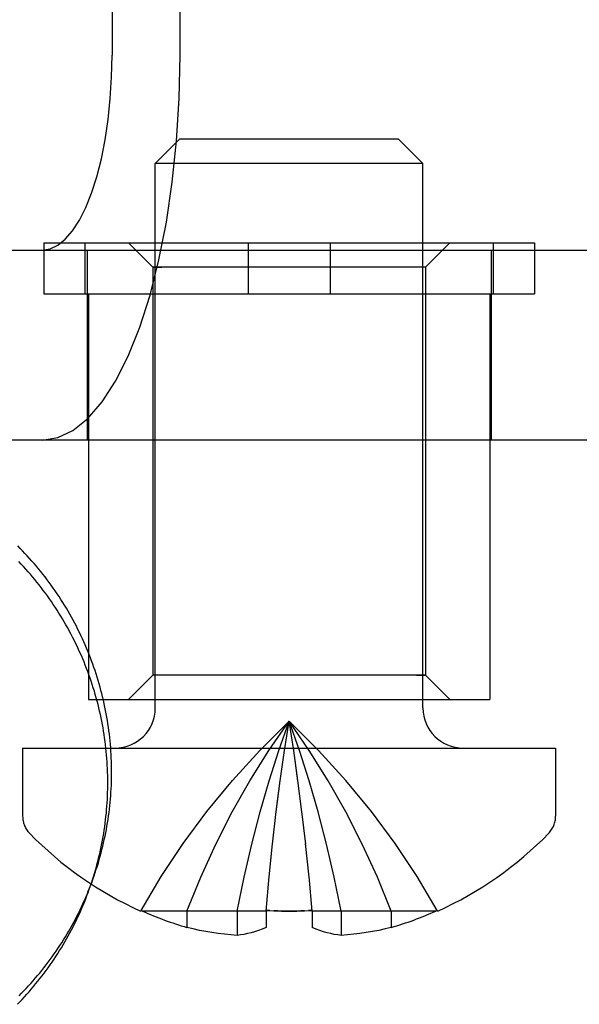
# Model space of a CAD drawing. Header units: inches. Extents: x 0 to 236, y 0 to 153.
# Tile 37 of 95: x 92.309 to 92.539, y 54.71 to 55.115. Entities that reach past the tile are written whole.
import ezdxf

# ---------------------------------------------------------------- set-up
doc = ezdxf.new("R2010")
doc.units = ezdxf.units.IN
doc.header["$LTSCALE"] = 12.9861111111
doc.header["$MEASUREMENT"] = 0
doc.linetypes.add('HIDDEN', pattern=[0.2, 0.1, -0.1])
doc.layers.add('DEFAULT_2', color=8, linetype='HIDDEN')

msp = doc.modelspace()

# ---------------------------------------------------------------- linework, layer by layer
at = {"layer": 'DEFAULT_2', "color": 8, "linetype": 'HIDDEN'}
for p, q in [((92.3469906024, 55.52400090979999), (92.3469906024, 55.10000090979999)), ((92.3749433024, 55.10000090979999), (92.3749433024, 55.52400090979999)), ((92.37475553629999, 55.0655008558), (92.3647555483, 55.0555008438)), ((92.46475548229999, 55.06550090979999), (92.37475548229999, 55.06550090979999)), ((92.4647554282, 55.0655008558), (92.47475541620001, 55.0555008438)), ((92.3647554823, 54.83200090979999), (92.3647554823, 55.0555009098)), ((92.4747554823, 55.0555009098), (92.3647554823, 55.0555009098)), ((92.4747554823, 54.83200090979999), (92.4747554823, 55.0555009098)), ((92.31896193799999, 55.0230009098), (92.31896193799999, 55.0020009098)), ((92.31896193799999, 55.0230009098), (92.5205490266, 55.0230009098)), ((92.33585130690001, 55.0230009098), (92.33585130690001, 55.0020009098)), ((92.3637554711, 55.0130008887), (92.3537554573, 55.0230008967)), ((92.4028661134, 55.0230009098), (92.4028661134, 55.0020009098)), ((92.43664485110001, 55.0230009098), (92.43664485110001, 55.0020009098)), ((92.4757554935, 55.0130008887), (92.4857555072, 55.0230008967)), ((92.5036596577, 55.0230009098), (92.5036596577, 55.0020009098)), ((92.5205490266, 55.0230009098), (92.5205490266, 55.0020009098)), ((92.2355010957, 55.0200009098), (92.6100650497, 55.0200009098)), ((92.33675548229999, 55.0200009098), (92.33675548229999, 54.94200090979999)), ((92.50275548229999, 55.0200009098), (92.50275548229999, 54.94200090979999)), ((92.3637554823, 55.0130008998), (92.3637554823, 54.8455009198)), ((92.3637554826, 55.0130008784), (92.3674749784, 55.0130009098)), ((92.47575548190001, 55.0130008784), (92.3637554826, 55.0130008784)), ((92.47575548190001, 55.0130008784), (92.47203598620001, 55.0130009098)), ((92.4757554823, 55.0130008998), (92.4757554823, 54.8455009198)), ((92.31896193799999, 55.0020009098), (92.5205490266, 55.0020009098)), ((92.3372554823, 55.0020009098), (92.3372554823, 54.8355009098)), ((92.5022554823, 55.0020009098), (92.5022554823, 54.8355009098)), ((92.6100650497, 54.94200090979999), (92.2355010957, 54.94200090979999)), ((92.3637554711, 54.845500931), (92.3537554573, 54.83550092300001)), ((92.3674749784, 54.84550090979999), (92.3637554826, 54.8455009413)), ((92.47575548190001, 54.8455009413), (92.3637554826, 54.8455009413)), ((92.47203598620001, 54.84550090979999), (92.47575548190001, 54.8455009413)), ((92.4757554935, 54.845500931), (92.4857555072, 54.83550092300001)), ((92.3372562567, 54.8355009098), (92.50225470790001, 54.8355009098)), ((92.41787773, 54.8145301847), (92.41975548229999, 54.8265731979)), ((92.3102554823, 54.81550090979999), (92.3102554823, 54.78750090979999)), ((92.3102554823, 54.81550090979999), (92.5292554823, 54.81550090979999)), ((92.5292554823, 54.81550090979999), (92.5292554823, 54.78750090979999)), ((92.4161177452, 54.8021043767), (92.4178834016, 54.8145683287)), ((92.4144755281, 54.7892957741), (92.4161177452, 54.8021043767)), ((92.4250354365, 54.7892957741), (92.4233826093, 54.80218304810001)), ((92.426559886, 54.7761043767), (92.4250206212, 54.7894173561)), ((92.4115443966, 54.7625301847), (92.4129693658, 54.7762712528)), ((92.42796656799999, 54.7625301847), (92.42654159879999, 54.7762712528)), ((92.4102554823, 54.7485731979), (92.4115654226, 54.7627447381)), ((92.4292554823, 54.7485731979), (92.427945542, 54.7627447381)), ((92.3589033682, 54.748837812), (92.35875478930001, 54.7485735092)), ((92.3589033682, 54.748837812), (92.3594997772, 54.7485731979)), ((92.4102554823, 54.7485731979), (92.359499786, 54.7485731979)), ((92.37775548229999, 54.7485731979), (92.37775548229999, 54.74186511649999)), ((92.3983596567, 54.7485731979), (92.3983596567, 54.7386085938)), ((92.4102785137, 54.748837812), (92.4102554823, 54.7485731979)), ((92.4102554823, 54.7485731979), (92.4102554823, 54.74186511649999)), ((92.4118492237, 54.748757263), (92.4102785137, 54.748837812)), ((92.4292324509, 54.748837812), (92.4276624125, 54.7487572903)), ((92.4292324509, 54.748837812), (92.4292554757, 54.7485732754)), ((92.4292554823, 54.7485731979), (92.4292554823, 54.74186511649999)), ((92.4800111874, 54.7485731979), (92.4292554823, 54.7485731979)), ((92.44115130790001, 54.7485731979), (92.44115130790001, 54.7386085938)), ((92.46175548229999, 54.7485731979), (92.46175548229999, 54.74186511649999)), ((92.48060759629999, 54.748837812), (92.4800111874, 54.7485731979)), ((92.48060759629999, 54.748837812), (92.4807561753, 54.7485735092))]:
    msp.add_line(p, q, dxfattribs=at)
for points in [[(92.3183211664, 54.94200090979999), (92.32469994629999, 54.9430160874), (92.330920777, 54.9459622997), (92.33702116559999, 54.9508761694), (92.3428885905, 54.9576478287), (92.3484441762, 54.9662264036), (92.3536244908, 54.97647153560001), (92.3583566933, 54.98828465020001), (92.3625901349, 55.0014895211), (92.36626166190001, 55.0159448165), (92.3693359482, 55.0314472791), (92.3717626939, 55.0478199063), (92.37352366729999, 55.0648426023), (92.37457949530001, 55.082201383), (92.3749433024, 55.10000090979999)], [(92.3183211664, 55.0200009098), (92.3215509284, 55.0205149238), (92.32470071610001, 55.0220066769), (92.3277895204, 55.0244947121), (92.33076036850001, 55.0279234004), (92.3335733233, 55.0322669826), (92.3361962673, 55.0374543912), (92.3385923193, 55.0434357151), (92.340735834, 55.0501217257), (92.342594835, 55.0574408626), (92.3441514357, 55.0652902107), (92.3453801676, 55.07358014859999), (92.34627179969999, 55.0821992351), (92.34680639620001, 55.0909884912), (92.3469906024, 55.10000090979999)], [(92.33922556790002, 54.7619047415), (92.3396377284, 54.7630746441), (92.3400908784, 54.7644039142), (92.3405296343, 54.7657380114), (92.3409539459, 54.7670767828), (92.34136376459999, 54.76842007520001), (92.3417590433, 54.769767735), (92.3421397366, 54.7711196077), (92.3425058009, 54.7724755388), (92.34285719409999, 54.773835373), (92.3431938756, 54.7751989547), (92.3435158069, 54.7765661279), (92.3438229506, 54.7779367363), (92.3441152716, 54.7793106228), (92.3443927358, 54.7806876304), (92.34465531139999, 54.7820676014), (92.34490296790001, 54.783450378), (92.34513567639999, 54.7848358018), (92.3453534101, 54.78622371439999), (92.3455561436, 54.7876139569), (92.34574385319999, 54.78900637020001), (92.3459165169, 54.79040079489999), (92.34607411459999, 54.7917970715), (92.3462166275, 54.7931950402), (92.3463440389, 54.7945945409), (92.3464563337, 54.7959954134), (92.3465534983, 54.7973974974), (92.34663552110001, 54.79880063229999), (92.34670239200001, 54.80020465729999), (92.3467541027, 54.801609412), (92.3467906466, 54.8030147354), (92.3468120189, 54.8044204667), (92.3468182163, 54.8058264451), (92.3468092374, 54.8072325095), (92.3467850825, 54.8086384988), (92.3467457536, 54.8100442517), (92.3466912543, 54.8114496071), (92.3466215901, 54.8128544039), (92.3465367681, 54.8142584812), (92.3464367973, 54.815661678), (92.34632168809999, 54.8170638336), (92.34619145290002, 54.8184647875), (92.3460461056, 54.8198643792), (92.345885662, 54.82126244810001), (92.34571013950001, 54.8226588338), (92.3455195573, 54.8240533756), (92.34531393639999, 54.8254459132), (92.34509329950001, 54.8268362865), (92.3448576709, 54.8282243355), (92.3446070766, 54.8296099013), (92.34434154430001, 54.83099282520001), (92.34406110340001, 54.832372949), (92.3437657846, 54.833750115), (92.343455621, 54.83512416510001), (92.3431306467, 54.8364949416), (92.3427908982, 54.837862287), (92.34243641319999, 54.83922604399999), (92.3420672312, 54.84058605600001), (92.34168339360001, 54.8419421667), (92.3412849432, 54.84329422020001), (92.3408719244, 54.8446420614), (92.3404443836, 54.8459855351), (92.34000236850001, 54.84732448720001), (92.33954592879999, 54.8486587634), (92.3390751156, 54.8499882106), (92.3385899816, 54.85131267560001), (92.3380905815, 54.8526320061), (92.33757697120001, 54.8539460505), (92.3370492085, 54.8552546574), (92.33650735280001, 54.8565576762), (92.335951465, 54.8578549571), (92.3353816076, 54.8591463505), (92.334797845, 54.8604317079), (92.33420024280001, 54.8617108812), (92.3335888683, 54.862983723), (92.33296379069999, 54.8642500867), (92.33232508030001, 54.8655098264), (92.3316728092, 54.866762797), (92.3310070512, 54.8680088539), (92.3303278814, 54.86924785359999), (92.3296353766, 54.8704796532), (92.328929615, 54.87170411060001), (92.32821067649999, 54.8729210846), (92.3274786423, 54.8741304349), (92.32673359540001, 54.87533202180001), (92.32597562, 54.8765257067), (92.32520480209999, 54.8777113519), (92.32442122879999, 54.8788888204), (92.3236249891, 54.8800579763), (92.3228161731, 54.8812186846), (92.3219948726, 54.8823708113), (92.3211611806, 54.8835142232), (92.32031519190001, 54.8846487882), (92.3194570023, 54.88577437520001), (92.3185867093, 54.8868908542), (92.31770441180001, 54.887998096), (92.3168102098, 54.88909597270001), (92.3159042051, 54.89018435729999), (92.3149865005, 54.8912631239), (92.31405720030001, 54.8923321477), (92.31311641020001, 54.893391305), (92.3121642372, 54.8944404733), (92.3112007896, 54.89547953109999), (92.3102261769, 54.89650835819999), (92.3092405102, 54.8975268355), (92.30824390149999, 54.898534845)], [(92.33765640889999, 54.7575176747), (92.33806856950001, 54.7586875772), (92.3385217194, 54.7600168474), (92.33896047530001, 54.7613509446), (92.3393847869, 54.762689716), (92.33979460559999, 54.7640330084), (92.3401898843, 54.76538066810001), (92.3405705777, 54.7667325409), (92.340936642, 54.76808847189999), (92.3412880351, 54.7694483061), (92.3416247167, 54.7708118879), (92.3419466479, 54.7721790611), (92.3422537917, 54.7735496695), (92.3425461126, 54.774923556), (92.3428235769, 54.7763005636), (92.34308615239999, 54.7776805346), (92.3433338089, 54.7790633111), (92.3435665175, 54.780448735), (92.3437842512, 54.7818366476), (92.3439869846, 54.78322689), (92.3441746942, 54.7846193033), (92.344347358, 54.7860137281), (92.3445049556, 54.7874100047), (92.3446474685, 54.7888079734), (92.34477488, 54.7902074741), (92.34488717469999, 54.7916083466), (92.3449843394, 54.79301043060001), (92.34506636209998, 54.7944135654), (92.345133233, 54.7958175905), (92.3451849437, 54.7972223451), (92.3452214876, 54.7986276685), (92.3452428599, 54.80003339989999), (92.3452490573, 54.8014393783), (92.3452400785, 54.8028454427), (92.34521592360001, 54.804251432), (92.34517659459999, 54.8056571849), (92.34512209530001, 54.8070625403), (92.3450524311, 54.8084673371), (92.3449676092, 54.80987141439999), (92.3448676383, 54.8112746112), (92.34475252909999, 54.8126767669), (92.34462229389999, 54.8140777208), (92.3444769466, 54.8154773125), (92.34431650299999, 54.8168753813), (92.34414098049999, 54.818271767), (92.3439503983, 54.8196663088), (92.3437447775, 54.82105884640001), (92.3435241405, 54.8224492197), (92.3432885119, 54.8238372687), (92.3430379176, 54.8252228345), (92.34277238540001, 54.8266057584), (92.34249194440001, 54.8279858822), (92.3421966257, 54.8293630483), (92.341886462, 54.8307370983), (92.3415614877, 54.8321078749), (92.3412217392, 54.8334752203), (92.3408672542, 54.8348389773), (92.3404980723, 54.8361989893), (92.3401142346, 54.8375550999), (92.3397157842, 54.8389071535), (92.3393027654, 54.8402549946), (92.33887522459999, 54.8415984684), (92.33843320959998, 54.8429374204), (92.3379767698, 54.8442716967), (92.3375059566, 54.8456011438), (92.3370208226, 54.8469256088), (92.3365214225, 54.8482449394), (92.3360078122, 54.8495589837), (92.3354800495, 54.8508675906), (92.33493819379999, 54.8521706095), (92.33438230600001, 54.8534678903), (92.3338124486, 54.8547592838), (92.333228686, 54.8560446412), (92.3326310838, 54.8573238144), (92.3320197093, 54.8585966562), (92.33139463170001, 54.85986302), (92.3307559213, 54.8611227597), (92.3301036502, 54.86237573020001), (92.32943789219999, 54.8636217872), (92.3287587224, 54.8648607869), (92.3280662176, 54.8660925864), (92.32736045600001, 54.8673170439), (92.3266415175, 54.8685340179), (92.3259094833, 54.8697433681), (92.32516443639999, 54.870944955), (92.32440646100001, 54.8721386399), (92.32363564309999, 54.8733242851), (92.32285206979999, 54.87450175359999), (92.3220558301, 54.87567090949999), (92.3212470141, 54.8768316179), (92.3204257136, 54.8779837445), (92.3195920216, 54.8791271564), (92.31874603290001, 54.8802617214), (92.3178878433, 54.8813873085), (92.31701755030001, 54.8825037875), (92.31613525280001, 54.88361102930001), (92.3152410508, 54.88470890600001), (92.31433504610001, 54.8857972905), (92.3134173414, 54.8868760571), (92.31248804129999, 54.8879450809), (92.31154725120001, 54.88900423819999), (92.3105950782, 54.89005340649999), (92.3096316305, 54.8910924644), (92.3086570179, 54.8921212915)], [(92.3589033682, 54.748837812), (92.3671666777, 54.7627447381), (92.37618147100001, 54.7762712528), (92.3859477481, 54.7894173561), (92.396465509, 54.80218304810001), (92.40773475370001, 54.8145683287), (92.41975548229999, 54.8265731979)], [(92.37775548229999, 54.7485731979), (92.38345384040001, 54.7625301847), (92.3896728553, 54.7761043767), (92.39641252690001, 54.7892957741), (92.4036728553, 54.8021043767), (92.41145384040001, 54.8145301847), (92.41975548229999, 54.8265731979)], [(92.3983596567, 54.7485731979), (92.40126253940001, 54.7625301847), (92.4044306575, 54.7761043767), (92.4078640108, 54.7892957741), (92.4115625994, 54.8021043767), (92.41552642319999, 54.8145301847), (92.41975548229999, 54.8265731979)], [(92.44115130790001, 54.7485731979), (92.4382484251, 54.7625301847), (92.4350803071, 54.7761043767), (92.4316469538, 54.7892957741), (92.42794836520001, 54.8021043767), (92.42398454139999, 54.8145301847), (92.41975548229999, 54.8265731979)], [(92.42339321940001, 54.8021043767), (92.4216332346, 54.8145301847), (92.41975548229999, 54.8265731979)], [(92.4233826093, 54.80218304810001), (92.42162756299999, 54.8145683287), (92.41975548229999, 54.8265731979)], [(92.48060759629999, 54.748837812), (92.47234428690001, 54.7627447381), (92.4633294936, 54.7762712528), (92.4535632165, 54.7894173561), (92.4430454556, 54.80218304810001), (92.4317762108, 54.8145683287), (92.41975548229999, 54.8265731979)], [(92.46175548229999, 54.7485731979), (92.4560571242, 54.7625301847), (92.4498381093, 54.7761043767), (92.4430984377, 54.7892957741), (92.43583810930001, 54.8021043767), (92.4280571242, 54.8145301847), (92.41975548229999, 54.8265731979)], [(92.4129510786, 54.7761043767), (92.4144903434, 54.7894173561), (92.4161283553, 54.80218304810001)], [(92.3087973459, 54.713814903), (92.30978240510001, 54.7148124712), (92.31075660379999, 54.7158204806), (92.3117198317, 54.71683881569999), (92.3126719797, 54.7178673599), (92.3136129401, 54.7189059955), (92.3145426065, 54.71995460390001), (92.3154608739, 54.7210130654), (92.3163676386, 54.7220812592), (92.31726279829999, 54.72315906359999), (92.3181462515, 54.7242463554), (92.31901789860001, 54.72534301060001), (92.3198776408, 54.72644890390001), (92.3207253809, 54.7275639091), (92.32156102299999, 54.7286878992), (92.32238447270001, 54.7298207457), (92.32319563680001, 54.73096231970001), (92.32399442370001, 54.7321124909), (92.3247807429, 54.7332711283), (92.3255545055, 54.7344380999), (92.326315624, 54.73561327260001), (92.3270640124, 54.7367965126), (92.3277995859, 54.7379876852), (92.3285222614, 54.7391866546), (92.329231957, 54.7403932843), (92.3299285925, 54.7416074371), (92.330612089, 54.7428289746), (92.3312823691, 54.7440577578), (92.3319393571, 54.745293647), (92.3325829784, 54.7465365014), (92.3332131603, 54.74778617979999), (92.3338298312, 54.74904253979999), (92.3344329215, 54.7503054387), (92.3350223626, 54.75157473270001), (92.33559808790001, 54.7528502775), (92.33616003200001, 54.7541319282), (92.33670813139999, 54.7554195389), (92.33724232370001, 54.75671296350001), (92.33776254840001, 54.7580120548), (92.33826874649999, 54.7593166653), (92.33876086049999, 54.7606266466), (92.3392256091, 54.7619048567)], [(92.30809431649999, 54.7103038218), (92.3090727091, 54.7113135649), (92.31004007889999, 54.7123337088), (92.3109963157, 54.7133641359), (92.31194131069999, 54.71440472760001), (92.3128749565, 54.71545536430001), (92.3137971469, 54.71651592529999), (92.3147077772, 54.717586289), (92.31560674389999, 54.7186663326), (92.3164939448, 54.719755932), (92.31736927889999, 54.7208549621), (92.3182326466, 54.7219632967), (92.31908394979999, 54.7230808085), (92.3199230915, 54.7242073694), (92.3207499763, 54.7253428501), (92.3215645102, 54.72648712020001), (92.32236660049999, 54.7276400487), (92.32315615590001, 54.7288015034), (92.3239330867, 54.729971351), (92.3246973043, 54.7311494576), (92.325448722, 54.7323356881), (92.32618725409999, 54.7335299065), (92.3269128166, 54.73473197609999), (92.3276253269, 54.7359417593), (92.3283247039, 54.7371591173), (92.3290108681, 54.7383839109), (92.32968374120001, 54.7396159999), (92.3303432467, 54.74085524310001), (92.33098930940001, 54.7421014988), (92.3316218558, 54.7433546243), (92.3322408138, 54.7446144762), (92.33284611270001, 54.7458809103), (92.33343768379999, 54.7471537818), (92.3340154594, 54.748432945), (92.3345793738, 54.7497182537), (92.3351293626, 54.7510095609), (92.33566536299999, 54.7523067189), (92.336187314, 54.7536095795), (92.3366951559, 54.7549179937), (92.3371888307, 54.75623181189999), (92.3376564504, 54.75751779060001)], [(92.4102785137, 54.748837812), (92.4118485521, 54.7487572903), (92.4134211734, 54.74869136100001), (92.4149983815, 54.7486398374), (92.41657969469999, 54.7486028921), (92.4181646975, 54.7485807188), (92.41975548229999, 54.7485731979)], [(92.41975548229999, 54.7485731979), (92.41816527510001, 54.7485807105), (92.41658064, 54.74860287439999), (92.4149995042, 54.7486398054), (92.4134222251, 54.7486913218)], [(92.41975548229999, 54.7485731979), (92.4213456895, 54.7485807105), (92.4229303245, 54.74860287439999), (92.42451146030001, 54.7486398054), (92.4260887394, 54.7486913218), (92.4276617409, 54.748757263), (92.4292324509, 54.748837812)], [(92.42608979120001, 54.74869136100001), (92.4245125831, 54.7486398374), (92.4229312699, 54.7486028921), (92.42134626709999, 54.7485807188), (92.41975548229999, 54.7485731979)], [(92.3983596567, 54.7386085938), (92.3957872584, 54.7387983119), (92.39321196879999, 54.7390498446), (92.3906329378, 54.7393630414), (92.3880527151, 54.7397383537), (92.38547290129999, 54.74017618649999), (92.3828954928, 54.740676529), (92.3803233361, 54.7412395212), (92.37775548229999, 54.74186511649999)], [(92.4102554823, 54.74186511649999), (92.4086674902, 54.7411999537), (92.4071139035, 54.740614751), (92.4055967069, 54.7401123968), (92.4041099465, 54.7396842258), (92.4026514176, 54.7393237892), (92.4012118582, 54.7390273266), (92.3997800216, 54.7387881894), (92.3983596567, 54.7386085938)], [(92.44115130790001, 54.7386085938), (92.43973094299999, 54.7387881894), (92.4382991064, 54.7390273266), (92.43685954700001, 54.7393237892), (92.4354010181, 54.7396842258), (92.43391425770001, 54.7401123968), (92.432397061, 54.740614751), (92.4308434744, 54.7411999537), (92.4292554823, 54.74186511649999)], [(92.46175548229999, 54.74186511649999), (92.4591876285, 54.7412395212), (92.4566154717, 54.740676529), (92.4540380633, 54.74017618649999), (92.4514582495, 54.7397383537), (92.4488780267, 54.7393630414), (92.44629899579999, 54.7390498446), (92.4437237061, 54.7387983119), (92.44115130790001, 54.7386085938)]]:
    msp.add_lwpolyline(points, dxfattribs=at)
for centre, radius, start, end in [((92.34825548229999, 54.83200090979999), 0.0165, 270, 360), ((92.49125548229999, 54.83200090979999), 0.0165, 180, 270), ((92.3202554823, 54.78750090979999), 0.01, 180, 224.2297574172), ((92.5192554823, 54.78750090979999), 0.01, 315.7702425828, 360), ((92.41975548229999, 54.8843610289), 0.148860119, 224.2297574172, 245.7811980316), ((92.41975548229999, 54.8843610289), 0.148860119, 294.2188019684, 315.7702425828), ((92.41975548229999, 54.8843610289), 0.1485566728, 246.0707994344, 253.5773667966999), ((92.41975548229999, 54.8843610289), 0.1485566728, 286.4226332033, 293.9292005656)]:
    msp.add_arc(centre, radius, start, end, dxfattribs=at)

doc.saveas('drawing.dxf')
